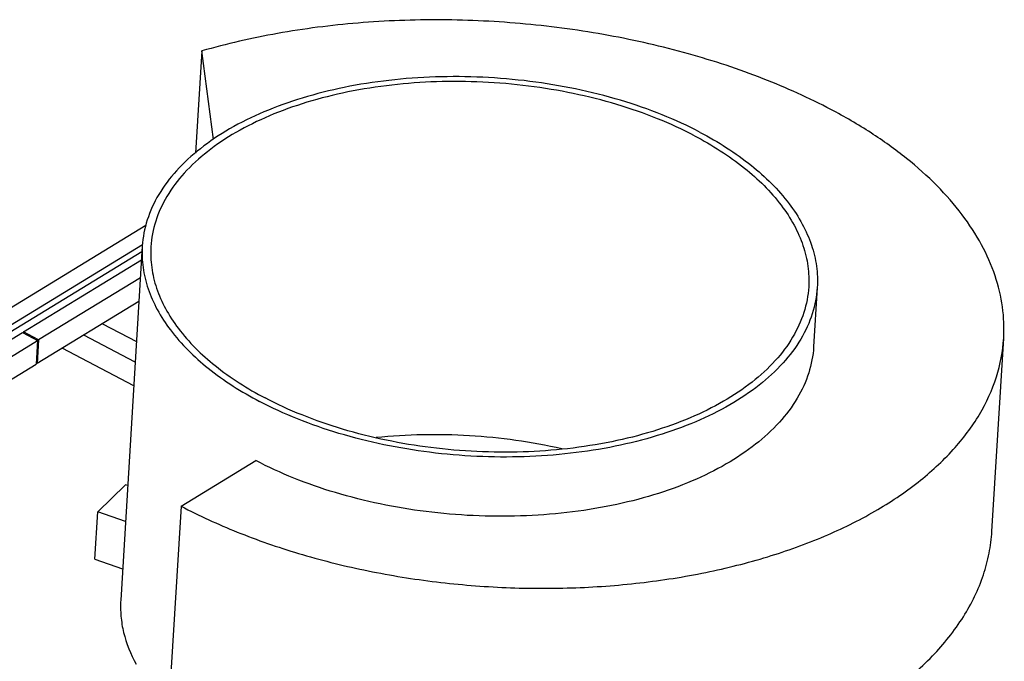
# Model space of a CAD drawing. Header units: millimetres. Extents: x -43833 to -38083, y -3638 to -2112.
# Tile 112 of 114: x -40329 to -40157, y -3211 to -3099. Entities that reach past the tile are written whole.
import ezdxf

# ---------------------------------------------------------------- set-up
doc = ezdxf.new("R2010")
doc.units = ezdxf.units.MM
doc.layers.add('02___PRT_ALL_AXES', color=7, linetype='Continuous')

msp = doc.modelspace()

# ---------------------------------------------------------------- linework, layer by layer
at = {"color": 7, "linetype": 'Continuous'}
for p, q in [((-40296.754, -3104.647), (-40297.843, -3122.482)), ((-40294.719, -3120.063), (-40296.754, -3104.647)), ((-40332.798, -3151.077), (-40306.535, -3135.055)), ((-40330.149, -3152.469), (-40307.077, -3138.393)), ((-40330.225, -3153.709), (-40307.186, -3139.653)), ((-40327.879, -3153.661), (-40307.273, -3141.09)), ((-40307.464, -3144.214), (-40325.23, -3155.053)), ((-40307.716, -3148.349), (-40325.483, -3159.188)), ((-40314.077, -3152.229), (-40308.143, -3155.347)), ((-40419.289, -3209.428), (-40328.042, -3153.761)), ((-40328.042, -3153.761), (-40325.393, -3155.152)), ((-40327.879, -3153.661), (-40327.89, -3153.841)), ((-40325.23, -3155.053), (-40327.879, -3153.661)), ((-40308.362, -3158.932), (-40317.336, -3154.217)), ((-40416.64, -3210.82), (-40325.393, -3155.152)), ((-40325.393, -3155.152), (-40325.646, -3159.287)), ((-40325.23, -3155.053), (-40325.483, -3159.188)), ((-40158.871, -3188.451), (-40156.815, -3154.756)), ((-40308.614, -3163.067), (-40321.094, -3156.51)), ((-40416.893, -3214.954), (-40325.646, -3159.287)), ((-40325.483, -3159.188), (-40325.635, -3159.108)), ((-40300.357, -3184.051), (-40287.322, -3176.098)), ((-40314.879, -3185.041), (-40310.077, -3180.325)), ((-40309.675, -3180.465), (-40310.077, -3180.325)), ((-40315.384, -3193.31), (-40314.879, -3185.041)), ((-40310.057, -3186.727), (-40314.879, -3185.041)), ((-40300.357, -3184.051), (-40302.592, -3220.673)), ((-40315.384, -3193.31), (-40310.562, -3194.996))]:
    msp.add_line(p, q, dxfattribs=at)
for points, start_tangent, end_tangent in [([(-40186.95, -3114.864), (-40198.792, -3109.486), (-40211.834, -3105.142), (-40225.764, -3101.937), (-40240.248, -3099.948), (-40254.939, -3099.223), (-40269.484, -3099.778), (-40283.535, -3101.601), (-40296.754, -3104.647)], (-0.885251, 0.4651135), (-0.9613426, -0.2753552)), ([(-40156.816, -3154.756), (-40157.026, -3149.3), (-40158.317, -3143.846), (-40160.673, -3138.461), (-40164.064, -3133.214), (-40168.448, -3128.17), (-40173.769, -3123.391), (-40179.963, -3118.937), (-40186.95, -3114.864)], (0.0609044, 0.9981436), (-0.885251, 0.4651135)), ([(-40300.357, -3184.051), (-40290.581, -3188.553), (-40279.879, -3192.286), (-40268.465, -3195.174), (-40256.561, -3197.162), (-40244.403, -3198.21), (-40232.23, -3198.297), (-40220.282, -3197.422), (-40208.795, -3195.603), (-40197.995, -3192.874), (-40188.094, -3189.29), (-40179.287, -3184.921), (-40171.749, -3179.853), (-40165.628, -3174.187), (-40161.043, -3168.033), (-40158.086, -3161.513), (-40156.816, -3154.756)], (0.885251, -0.4651135), (0.0609044, 0.9981436)), ([(-40189.978, -3156.231), (-40190.839, -3160.813), (-40192.844, -3165.235), (-40195.953, -3169.408), (-40200.104, -3173.251), (-40205.216, -3176.688), (-40211.188, -3179.651), (-40217.903, -3182.082), (-40225.227, -3183.932), (-40233.017, -3185.166), (-40241.12, -3185.76), (-40257.62, -3184.99), (-40273.435, -3181.683), (-40280.692, -3179.152), (-40287.322, -3176.098)], (-0.0608732, -0.9981455), (-0.885251, 0.4651135)), ([(-40219.29, -3232.734), (-40206.954, -3230.178), (-40195.529, -3226.548), (-40185.282, -3221.93), (-40176.454, -3216.431), (-40169.251, -3210.181), (-40163.843, -3203.325), (-40160.355, -3196.024), (-40159.359, -3192.26), (-40158.871, -3188.448)], (0.9878616, 0.1553364), (0.0608862, 0.9981447))]:
    msp.add_spline(points, degree=3, dxfattribs=dict(at, start_tangent=start_tangent, end_tangent=end_tangent))
at = {"layer": '02___PRT_ALL_AXES', "color": 7, "linetype": 'Continuous'}
for p, q in [((-40307.128, -3138.709), (-40310.895, -3200.449)), ((-40189.347, -3145.895), (-40189.978, -3156.232))]:
    msp.add_line(p, q, dxfattribs=at)
for points, start_tangent, end_tangent in [([(-40209.783, -3118.842), (-40216.414, -3115.789), (-40223.671, -3113.258), (-40239.485, -3109.951), (-40255.985, -3109.181), (-40264.088, -3109.774), (-40271.878, -3111.008), (-40279.203, -3112.859), (-40285.917, -3115.29), (-40291.889, -3118.253), (-40297.001, -3121.69), (-40301.153, -3125.533), (-40304.261, -3129.706), (-40306.266, -3134.127), (-40307.128, -3138.71)], (-0.885251, 0.4651135), (-0.0608732, -0.9981455)), ([(-40210.761, -3119.439), (-40217.223, -3116.463), (-40224.295, -3113.996), (-40239.707, -3110.773), (-40255.787, -3110.023), (-40271.276, -3111.804), (-40278.414, -3113.607), (-40284.958, -3115.976), (-40290.778, -3118.863), (-40295.76, -3122.213), (-40299.806, -3125.958), (-40302.836, -3130.025), (-40304.79, -3134.334), (-40305.631, -3138.799)], (-0.885251, 0.4651135), (-0.060927, -0.9981422)), ([(-40210.761, -3119.439), (-40202.049, -3125.074), (-40195.634, -3131.567), (-40193.393, -3135.035), (-40191.837, -3138.594), (-40190.983, -3142.198), (-40190.844, -3145.805)], (0.885251, -0.4651135), (-0.060927, -0.9981422)), ([(-40209.783, -3118.842), (-40200.845, -3124.625), (-40194.263, -3131.286), (-40191.963, -3134.844), (-40190.366, -3138.495), (-40189.49, -3142.194), (-40189.347, -3145.894)], (0.885251, -0.4651135), (-0.0608732, -0.9981455)), ([(-40307.128, -3138.71), (-40306.985, -3142.41), (-40306.109, -3146.109), (-40304.511, -3149.76), (-40302.212, -3153.318), (-40295.63, -3159.98), (-40286.692, -3165.762)], (-0.0608732, -0.9981455), (0.885251, -0.4651135)), ([(-40305.631, -3138.799), (-40305.492, -3142.406), (-40304.638, -3146.01), (-40303.081, -3149.569), (-40300.84, -3153.037), (-40294.426, -3159.53), (-40285.714, -3165.165)], (-0.060927, -0.9981422), (0.885251, -0.4651135)), ([(-40189.347, -3145.894), (-40190.209, -3150.477), (-40192.214, -3154.898), (-40195.322, -3159.071), (-40199.474, -3162.914), (-40204.586, -3166.351), (-40210.558, -3169.314), (-40217.272, -3171.745), (-40224.596, -3173.596), (-40232.387, -3174.83), (-40240.489, -3175.423), (-40256.99, -3174.653), (-40272.804, -3171.346), (-40280.061, -3168.815), (-40286.692, -3165.762)], (-0.0608732, -0.9981455), (-0.885251, 0.4651135)), ([(-40190.844, -3145.805), (-40191.684, -3150.271), (-40193.639, -3154.579), (-40196.669, -3158.646), (-40200.715, -3162.391), (-40205.697, -3165.741), (-40211.517, -3168.628), (-40218.061, -3170.997), (-40225.199, -3172.8), (-40240.688, -3174.581), (-40256.768, -3173.831), (-40272.18, -3170.608), (-40279.252, -3168.141), (-40285.714, -3165.165)], (-0.060927, -0.9981422), (-0.885251, 0.4651135)), ([(-40233.929, -3174.058), (-40250.051, -3171.765), (-40266.33, -3172.086)], (-0.9749966, 0.2222196), (-0.9947464, -0.10237)), ([(-40310.895, -3200.45), (-40310.854, -3203.251), (-40310.392, -3206.057), (-40308.22, -3211.607)], (-0.0608732, -0.9981455), (0.4797472, -0.8774068))]:
    msp.add_spline(points, degree=3, dxfattribs=dict(at, start_tangent=start_tangent, end_tangent=end_tangent))

doc.saveas('drawing.dxf')
